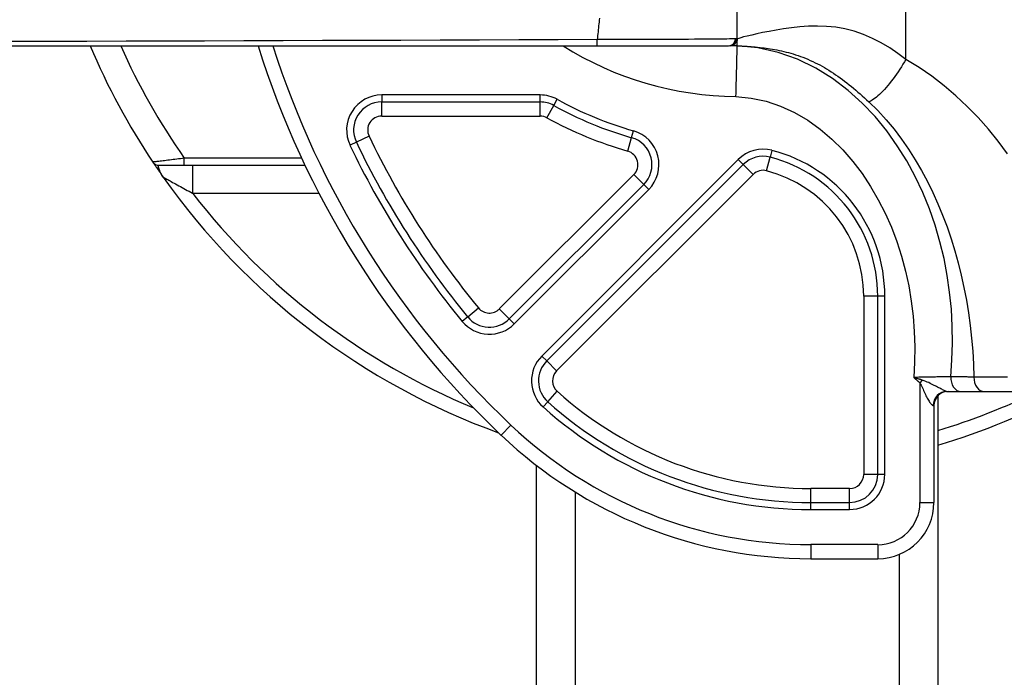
# Model space of a CAD drawing. Header units: inches. Extents: x 7 to 188, y 10 to 101.
# Tile 60 of 154: x 7.74 to 9.119, y 48.609 to 49.53. Entities that reach past the tile are written whole.
import ezdxf

# ---------------------------------------------------------------- set-up
doc = ezdxf.new("R2010")
doc.units = ezdxf.units.IN
doc.header["$MEASUREMENT"] = 0
doc.layers.add('Visible Edges(ANSI)', color=7, linetype='Continuous', lineweight=25)
doc.layers.add('Visible Tangent Edges(ANSI)', color=7, linetype='Continuous', lineweight=25)

msp = doc.modelspace()

# ---------------------------------------------------------------- linework, layer by layer
at = {"layer": 'Visible Edges(ANSI)'}
for p, q in [((8.7446, 49.5038), (8.7446, 49.5629)), ((7.2288, 49.4939), (8.5485, 49.4939)), ((8.5485, 49.4939), (8.7325, 49.4939)), ((8.7325, 49.4939), (8.7355, 49.4942)), ((8.7344, 49.494), (8.7345, 49.494)), ((8.7446, 49.4939), (8.7446, 49.501)), ((7.9344, 49.3265), (7.9701, 49.3265)), ((7.9701, 49.3265), (8.1393, 49.3265)), ((7.9637, 49.2786), (7.9637, 49.2785)), ((9.0378, 49.0096), (9.0579, 49.0096)), ((9.0579, 49.0096), (9.0904, 49.0096)), ((9.0904, 49.0096), (9.2187, 49.0096)), ((9.0256, 49.0035), (9.0256, 28.7399)), ((9.0202, 48.8541), (9.0202, 48.9899)), ((8.4636, 28.7399), (8.4636, 48.906)), ((8.8476, 48.7754), (8.9414, 48.7754))]:
    msp.add_line(p, q, dxfattribs=at)
at = {"layer": 'Visible Edges(ANSI)', "flags": 128}
for points in [[(8.7446, 49.4939), (8.7437, 49.4939), (8.743, 49.4939), (8.7422, 49.4939), (8.7415, 49.4939), (8.7408, 49.4939), (8.7402, 49.4939), (8.7395, 49.4939), (8.739, 49.4939), (8.7384, 49.4939), (8.7379, 49.4939), (8.7374, 49.4939), (8.737, 49.4939), (8.7366, 49.494), (8.7362, 49.494), (8.7359, 49.494), (8.7356, 49.494), (8.7353, 49.494), (8.7351, 49.494), (8.7349, 49.494), (8.7347, 49.494), (8.7346, 49.494), (8.7345, 49.494), (8.7345, 49.494), (8.7345, 49.494)], [(8.7428, 49.423), (8.7429, 49.4277), (8.743, 49.4323), (8.7432, 49.4368), (8.7433, 49.4413), (8.7434, 49.4458), (8.7435, 49.4501), (8.7436, 49.4544), (8.7437, 49.4584), (8.7438, 49.4624), (8.7439, 49.4661), (8.744, 49.4697), (8.7441, 49.4731), (8.7442, 49.4763), (8.7442, 49.4792), (8.7443, 49.4819), (8.7443, 49.4844), (8.7444, 49.4866), (8.7444, 49.4885), (8.7445, 49.4901), (8.7445, 49.4915), (8.7445, 49.4925), (8.7446, 49.4933), (8.7446, 49.4937), (8.7446, 49.4939)], [(8.7446, 49.4939), (8.7455, 49.4938), (8.7464, 49.4938), (8.7474, 49.4938), (8.7484, 49.4937), (8.7495, 49.4937), (8.7506, 49.4936), (8.7517, 49.4935), (8.7529, 49.4935), (8.7542, 49.4934), (8.7554, 49.4933), (8.7567, 49.4933), (8.758, 49.4932), (8.7594, 49.4931), (8.7608, 49.493), (8.7622, 49.4929), (8.7637, 49.4928), (8.7652, 49.4926), (8.7667, 49.4925), (8.7683, 49.4924), (8.7699, 49.4922), (8.7715, 49.492), (8.7732, 49.4919), (8.7749, 49.4917), (8.7766, 49.4915)], [(7.9262, 49.3309), (7.9262, 49.3309), (7.9263, 49.3308), (7.9264, 49.3306), (7.9266, 49.3303), (7.9268, 49.33), (7.9271, 49.3296), (7.9274, 49.3291), (7.9278, 49.3286), (7.9282, 49.328), (7.9286, 49.3273), (7.9292, 49.3265), (7.9297, 49.3256), (7.9304, 49.3247), (7.931, 49.3237), (7.9318, 49.3227), (7.9325, 49.3215), (7.9334, 49.3203), (7.9343, 49.319), (7.9352, 49.3177), (7.9362, 49.3162), (7.9372, 49.3147), (7.9383, 49.3132), (7.9395, 49.3116), (7.9406, 49.3099)]]:
    msp.add_lwpolyline(points, dxfattribs=at)
at = {"layer": 'Visible Edges(ANSI)'}
for centre, radius, start, end in [((8.7446, 49.8777), 0.9843, 202.9545, 213.749), ((9.2957, 49.8777), 1.2811, 197.4359, 226.5143), ((8.7347, 49.5038), 0.00984, 268.492, 0), ((7.9344, 49.3364), 0.00984, 213.749, 270), ((8.7446, 49.8777), 0.9843, 215.2344, 250.1402), ((9.0398, 48.9899), 0.0197, 90, 180), ((8.7446, 49.8777), 0.9843, 286.5885, 298.1154), ((8.8476, 49.4053), 0.6299, 226.5143, 270), ((8.9414, 48.8541), 0.0787, 270, 0)]:
    msp.add_arc(centre, radius, start, end, dxfattribs=at)
at = {"layer": 'Visible Tangent Edges(ANSI)'}
for p, q in [((8.9808, 49.4748), (8.9808, 49.7175)), ((8.745, 49.5038), (8.7446, 49.5038)), ((8.4686, 49.425), (8.2467, 49.425)), ((8.2467, 49.425), (8.2467, 49.4151)), ((8.4686, 49.4151), (8.4686, 49.425)), ((8.4686, 49.4151), (8.2467, 49.4151)), ((8.2467, 49.3954), (8.2467, 49.4151)), ((8.4686, 49.3954), (8.4686, 49.4151)), ((8.4781, 49.393), (8.4876, 49.4103)), ((8.4876, 49.4103), (8.4923, 49.4189)), ((8.2467, 49.3954), (8.4686, 49.3954)), ((8.2289, 49.3673), (8.2112, 49.3588)), ((8.5967, 49.3652), (8.5994, 49.3746)), ((8.2112, 49.3588), (8.2023, 49.3545)), ((8.5912, 49.3463), (8.5967, 49.3652)), ((8.7932, 49.3474), (8.7907, 49.3379)), ((8.1347, 49.3364), (7.9701, 49.3364)), ((7.9701, 49.3265), (7.9701, 49.3364)), ((7.9819, 49.3265), (7.9819, 49.2872)), ((8.7461, 49.3346), (8.4708, 49.0593)), ((8.753, 49.3276), (8.4778, 49.0524)), ((8.7461, 49.3346), (8.753, 49.3276)), ((8.753, 49.3276), (8.767, 49.3137)), ((8.7858, 49.3188), (8.7907, 49.3379)), ((8.5997, 49.3134), (8.4114, 49.1252)), ((8.4917, 49.0384), (8.767, 49.3137)), ((8.5997, 49.3134), (8.6136, 49.2995)), ((8.4253, 49.1112), (8.6136, 49.2995)), ((8.6136, 49.2995), (8.6206, 49.2926)), ((7.9819, 49.2872), (8.1589, 49.2872)), ((8.4323, 49.1043), (8.6206, 49.2926)), ((8.9414, 49.1432), (8.9217, 49.1432)), ((8.9217, 49.1432), (8.9217, 48.8935)), ((8.9513, 49.1432), (8.9414, 49.1432)), ((8.9414, 48.8935), (8.9414, 49.1432)), ((8.9513, 48.8935), (8.9513, 49.1432)), ((8.3671, 49.1141), (8.3823, 49.1266)), ((8.4114, 49.1252), (8.4253, 49.1112)), ((8.3671, 49.1141), (8.3595, 49.1078)), ((8.4253, 49.1112), (8.4323, 49.1043)), ((8.4778, 49.0524), (8.4708, 49.0593)), ((8.4778, 49.0524), (8.4917, 49.0384)), ((9.0037, 49.0255), (9.0005, 49.0218)), ((8.4793, 48.9952), (8.4925, 49.0099)), ((9.0005, 49.0218), (9.0005, 48.8541)), ((8.4728, 48.9879), (8.4793, 48.9952)), ((9.0202, 48.9899), (9.0191, 48.9899)), ((8.4277, 48.9625), (8.4141, 48.9483)), ((8.9414, 48.8935), (8.9217, 48.8935)), ((8.9513, 48.8935), (8.9414, 48.8935)), ((8.8476, 48.8541), (8.8476, 48.8738)), ((8.902, 48.8738), (8.8476, 48.8738)), ((8.902, 48.8541), (8.902, 48.8738)), ((8.5174, 48.8689), (8.5174, 28.7399)), ((8.8476, 48.8541), (8.902, 48.8541)), ((8.8476, 48.8443), (8.8476, 48.8541)), ((8.8476, 48.8443), (8.902, 48.8443)), ((8.902, 48.8443), (8.902, 48.8541)), ((9.0005, 48.8541), (9.0202, 48.8541)), ((8.9414, 48.7951), (8.8476, 48.7951)), ((8.8476, 48.7951), (8.8476, 48.7754)), ((8.9414, 48.7951), (8.9414, 48.7754)), ((8.9717, 28.7399), (8.9717, 48.7814))]:
    msp.add_line(p, q, dxfattribs=at)
at = {"layer": 'Visible Tangent Edges(ANSI)', "flags": 128}
for points in [[(8.5515, 49.5326), (8.5513, 49.5299), (8.551, 49.5271), (8.5507, 49.5244), (8.5505, 49.5217), (8.5502, 49.519), (8.5499, 49.5163), (8.5497, 49.5136), (8.5494, 49.5108), (8.5491, 49.5081), (8.5489, 49.5054), (8.5486, 49.5027)], [(8.9808, 49.4748), (8.9696, 49.4832), (8.9581, 49.4909), (8.9462, 49.498), (8.9339, 49.5043), (8.9214, 49.5098), (8.9085, 49.5142), (8.8955, 49.5176), (8.8825, 49.5198), (8.8695, 49.521), (8.8568, 49.5214), (8.8443, 49.5212), (8.8322, 49.5203), (8.8206, 49.5191), (8.8095, 49.5175), (8.799, 49.5158), (8.7892, 49.5141), (8.7802, 49.5123), (8.7721, 49.5106), (8.7649, 49.5089), (8.7587, 49.5075), (8.7535, 49.5062), (8.7495, 49.5051), (8.7466, 49.5043), (8.745, 49.5038)], [(8.5486, 49.5027), (8.4936, 49.5024), (8.4386, 49.5022), (8.3836, 49.5019), (8.3286, 49.5017), (8.2736, 49.5015), (8.2186, 49.5013), (8.1637, 49.5011), (8.1087, 49.5009), (8.0537, 49.5007), (7.9987, 49.5005), (7.9437, 49.5003), (7.8887, 49.5002), (7.8337, 49.5), (7.7787, 49.4999), (7.7237, 49.4997)], [(8.7422, 49.5036), (8.7401, 49.5035), (8.7374, 49.5034), (8.7339, 49.5034), (8.7299, 49.5033), (8.7252, 49.5033), (8.7199, 49.5032), (8.714, 49.5032), (8.7075, 49.5031), (8.7004, 49.5031), (8.6929, 49.503), (8.6848, 49.503), (8.6763, 49.5029), (8.6673, 49.5029), (8.6579, 49.5029), (8.6481, 49.5028), (8.6379, 49.5028), (8.6275, 49.5028), (8.6167, 49.5028), (8.6057, 49.5027), (8.5946, 49.5027), (8.5832, 49.5027), (8.5717, 49.5027), (8.5602, 49.5027), (8.5486, 49.5027)], [(8.743, 49.5037), (8.743, 49.5037), (8.743, 49.5037), (8.743, 49.5036), (8.7429, 49.5036), (8.7429, 49.5036), (8.7429, 49.5036), (8.7428, 49.5036), (8.7428, 49.5036), (8.7428, 49.5036), (8.7427, 49.5036), (8.7427, 49.5036), (8.7427, 49.5036), (8.7426, 49.5036), (8.7426, 49.5036), (8.7426, 49.5036), (8.7425, 49.5036), (8.7425, 49.5036), (8.7425, 49.5036), (8.7424, 49.5036), (8.7424, 49.5036), (8.7423, 49.5036), (8.7423, 49.5036), (8.7423, 49.5036), (8.7422, 49.5036)], [(8.7437, 49.5038), (8.7437, 49.5038), (8.7436, 49.5038), (8.7436, 49.5038), (8.7436, 49.5038), (8.7436, 49.5038), (8.7435, 49.5038), (8.7435, 49.5038), (8.7435, 49.5038), (8.7435, 49.5038), (8.7434, 49.5037), (8.7434, 49.5037), (8.7434, 49.5037), (8.7434, 49.5037), (8.7433, 49.5037), (8.7433, 49.5037), (8.7433, 49.5037), (8.7432, 49.5037), (8.7432, 49.5037), (8.7432, 49.5037), (8.7432, 49.5037), (8.7431, 49.5037), (8.7431, 49.5037), (8.7431, 49.5037), (8.743, 49.5037)], [(8.7446, 49.5038), (8.7446, 49.5038), (8.7446, 49.5038), (8.7446, 49.5038), (8.7445, 49.5038), (8.7445, 49.5038), (8.7445, 49.5038), (8.7445, 49.5038), (8.7445, 49.5038), (8.7444, 49.5038), (8.7444, 49.5038), (8.7444, 49.5038), (8.7443, 49.5038), (8.7443, 49.5038), (8.7443, 49.5038), (8.7442, 49.5038), (8.7442, 49.5038), (8.7441, 49.5038), (8.7441, 49.5038), (8.744, 49.5038), (8.744, 49.5038), (8.7439, 49.5038), (8.7438, 49.5038), (8.7438, 49.5038), (8.7437, 49.5038)], [(8.7446, 49.5005), (8.7446, 49.5006), (8.7446, 49.5007), (8.7447, 49.5008), (8.7447, 49.501), (8.7447, 49.5011), (8.7447, 49.5012), (8.7448, 49.5013), (8.7448, 49.5014), (8.7448, 49.5016), (8.7448, 49.5017), (8.7449, 49.5018), (8.7449, 49.502), (8.7449, 49.5021), (8.7449, 49.5022), (8.7449, 49.5024), (8.745, 49.5025), (8.745, 49.5027), (8.745, 49.5028), (8.745, 49.503), (8.745, 49.5032), (8.745, 49.5033), (8.745, 49.5035), (8.745, 49.5037), (8.745, 49.5038)], [(9.0436, 49.0303), (9.0453, 49.0539), (9.0461, 49.0775), (9.0458, 49.1012), (9.0445, 49.1249), (9.0421, 49.1486), (9.0387, 49.1723), (9.0342, 49.1959), (9.0285, 49.2193), (9.0217, 49.2425), (9.0137, 49.2655), (9.0044, 49.2882), (8.9939, 49.3106), (8.982, 49.3325), (8.9687, 49.3539), (8.9539, 49.3746), (8.9376, 49.3946), (8.9196, 49.4136), (8.8998, 49.4314), (8.8782, 49.4479), (8.8546, 49.4627), (8.829, 49.4751), (8.8017, 49.4845), (8.7733, 49.4909), (8.7446, 49.4939)], [(8.7766, 49.4915), (8.7793, 49.4912), (8.7821, 49.4908), (8.785, 49.4904), (8.7879, 49.49), (8.7909, 49.4896), (8.7939, 49.4891), (8.797, 49.4886), (8.8001, 49.488), (8.8033, 49.4873), (8.8065, 49.4867), (8.8097, 49.4859), (8.813, 49.4851), (8.8163, 49.4843), (8.8196, 49.4834), (8.823, 49.4824), (8.8264, 49.4813), (8.8298, 49.4802), (8.8332, 49.479), (8.8366, 49.4777), (8.84, 49.4764), (8.8435, 49.4749), (8.8469, 49.4734), (8.8504, 49.4719), (8.8538, 49.4702)], [(8.8538, 49.4702), (8.857, 49.4686), (8.8602, 49.467), (8.8634, 49.4653), (8.8666, 49.4635), (8.8697, 49.4616), (8.8729, 49.4596), (8.8761, 49.4576), (8.8793, 49.4555), (8.8824, 49.4534), (8.8856, 49.4512), (8.8887, 49.4489), (8.8919, 49.4466), (8.895, 49.4442), (8.8981, 49.4418), (8.9013, 49.4393), (8.9044, 49.4368), (8.9074, 49.4343), (8.9105, 49.4317), (8.9136, 49.429), (8.9167, 49.4264), (8.9197, 49.4236), (8.9228, 49.4209), (8.9258, 49.4181), (8.9288, 49.4153)], [(8.9808, 49.4748), (8.9787, 49.4714), (8.9766, 49.4679), (8.9745, 49.4644), (8.9722, 49.4609), (8.9699, 49.4575), (8.9676, 49.4541), (8.9652, 49.4507), (8.9628, 49.4475), (8.9604, 49.4443), (8.958, 49.4412), (8.9555, 49.4383), (8.9531, 49.4354), (8.9507, 49.4328), (8.9484, 49.4303), (8.9461, 49.4279), (8.9439, 49.4258), (8.9417, 49.4238), (8.9396, 49.422), (8.9376, 49.4204), (8.9356, 49.419), (8.9338, 49.4178), (8.932, 49.4168), (8.9304, 49.416), (8.9288, 49.4153)], [(9.123, 49.3427), (9.11, 49.3602), (9.0964, 49.3771), (9.0819, 49.3934), (9.0668, 49.409), (9.0509, 49.4238), (9.0344, 49.4379), (9.0172, 49.4511), (8.9993, 49.4634), (8.9808, 49.4748)], [(8.7428, 49.423), (8.7641, 49.4207), (8.785, 49.4161), (8.8054, 49.4093), (8.8249, 49.4003), (8.8434, 49.3895), (8.8608, 49.377), (8.8771, 49.3631), (8.8923, 49.348), (8.9064, 49.3319), (8.9194, 49.3148), (8.9313, 49.2969), (8.9421, 49.2783), (8.9518, 49.2592), (8.9605, 49.2396), (8.9681, 49.2195), (8.9747, 49.1991), (8.9803, 49.1784), (8.9848, 49.1575), (8.9884, 49.1363), (8.991, 49.115), (8.9926, 49.0936), (8.9933, 49.0722), (8.993, 49.0507), (8.9918, 49.0293)], [(8.9288, 49.4153), (8.9413, 49.4031), (8.9531, 49.3902), (8.9642, 49.3769), (8.9747, 49.3631), (8.9846, 49.3489), (8.994, 49.3343), (9.0027, 49.3193), (9.0109, 49.304), (9.0185, 49.2885), (9.0257, 49.2726), (9.0323, 49.2565), (9.0385, 49.2401), (9.0441, 49.2235), (9.0493, 49.2067), (9.0541, 49.1897), (9.0583, 49.1725), (9.0621, 49.1551), (9.0655, 49.1376), (9.0684, 49.1199), (9.0709, 49.1021), (9.0729, 49.0841), (9.0744, 49.0661), (9.0755, 49.048), (9.0761, 49.0298)], [(7.9701, 49.3364), (7.9675, 49.3361), (7.9649, 49.3357), (7.9623, 49.3354), (7.9597, 49.3351), (7.9571, 49.3347), (7.9546, 49.3344), (7.9521, 49.3341), (7.9497, 49.3338), (7.9473, 49.3335), (7.945, 49.3332), (7.9427, 49.3329), (7.9406, 49.3327), (7.9385, 49.3324), (7.9366, 49.3322), (7.9347, 49.332), (7.9331, 49.3318), (7.9315, 49.3316), (7.9302, 49.3314), (7.929, 49.3313), (7.928, 49.3311), (7.9272, 49.3311), (7.9267, 49.331), (7.9263, 49.3309), (7.9262, 49.3309)], [(7.9406, 49.3099), (7.9397, 49.3112), (7.9389, 49.3125), (7.9382, 49.3137), (7.9376, 49.3149), (7.9371, 49.316), (7.9366, 49.3171), (7.9361, 49.3181), (7.9358, 49.3191), (7.9354, 49.32), (7.935, 49.3208), (7.9348, 49.3216), (7.9345, 49.3224), (7.9343, 49.323), (7.9341, 49.3236), (7.934, 49.3242), (7.9339, 49.3247), (7.9338, 49.3251), (7.9338, 49.3255), (7.9338, 49.3258), (7.9338, 49.3261), (7.9339, 49.3263), (7.934, 49.3264), (7.9342, 49.3265), (7.9344, 49.3265)], [(7.9406, 49.3099), (7.9407, 49.3098), (7.9411, 49.3097), (7.9416, 49.3094), (7.9423, 49.309), (7.9432, 49.3085), (7.9443, 49.3079), (7.9456, 49.3072), (7.947, 49.3064), (7.9485, 49.3056), (7.9502, 49.3046), (7.952, 49.3037), (7.9539, 49.3026), (7.956, 49.3015), (7.958, 49.3004), (7.9602, 49.2992), (7.9624, 49.2979), (7.9647, 49.2967), (7.9671, 49.2954), (7.9695, 49.2941), (7.9719, 49.2927), (7.9744, 49.2913), (7.9769, 49.29), (7.9794, 49.2886), (7.9819, 49.2872)], [(9.0436, 49.0303), (9.0419, 49.0303), (9.0401, 49.0303), (9.0383, 49.0302), (9.0365, 49.0302), (9.0346, 49.0302), (9.0326, 49.0301), (9.0306, 49.0301), (9.0286, 49.0301), (9.0265, 49.03), (9.0243, 49.03), (9.0222, 49.0299), (9.02, 49.0299), (9.0177, 49.0298), (9.0155, 49.0298), (9.0132, 49.0298), (9.0109, 49.0297), (9.0085, 49.0297), (9.0062, 49.0296), (9.0038, 49.0296), (9.0014, 49.0295), (8.999, 49.0295), (8.9966, 49.0294), (8.9942, 49.0294), (8.9918, 49.0293)], [(8.9918, 49.0293), (8.9921, 49.029), (8.9925, 49.0287), (8.9928, 49.0284), (8.9932, 49.028), (8.9936, 49.0277), (8.9939, 49.0274), (8.9943, 49.0271), (8.9947, 49.0268), (8.995, 49.0265), (8.9954, 49.0262), (8.9957, 49.0258), (8.9961, 49.0255), (8.9965, 49.0252), (8.9968, 49.0249), (8.9972, 49.0246), (8.9976, 49.0243), (8.9979, 49.024), (8.9983, 49.0236), (8.9986, 49.0233), (8.999, 49.023), (8.9994, 49.0227), (8.9997, 49.0224), (9.0001, 49.0221), (9.0005, 49.0218)], [(9.0037, 49.0255), (9.0032, 49.0257), (9.0027, 49.0258), (9.0022, 49.026), (9.0017, 49.0262), (9.0012, 49.0263), (9.0007, 49.0265), (9.0002, 49.0266), (8.9997, 49.0268), (8.9992, 49.0269), (8.9987, 49.0271), (8.9982, 49.0273), (8.9977, 49.0274), (8.9972, 49.0276), (8.9967, 49.0277), (8.9963, 49.0279), (8.9958, 49.028), (8.9953, 49.0282), (8.9948, 49.0284), (8.9943, 49.0285), (8.9938, 49.0287), (8.9933, 49.0288), (8.9928, 49.029), (8.9923, 49.0291), (8.9918, 49.0293)], [(9.0378, 49.0096), (9.0376, 49.0097), (9.0372, 49.0098), (9.0367, 49.01), (9.036, 49.0103), (9.0353, 49.0106), (9.0344, 49.011), (9.0334, 49.0115), (9.0322, 49.0121), (9.031, 49.0127), (9.0297, 49.0134), (9.0283, 49.0141), (9.0269, 49.0149), (9.0253, 49.0157), (9.0237, 49.0165), (9.022, 49.0174), (9.0202, 49.0182), (9.0184, 49.0191), (9.0166, 49.0201), (9.0147, 49.021), (9.0128, 49.022), (9.0107, 49.0229), (9.0085, 49.0238), (9.0062, 49.0247), (9.0037, 49.0255)], [(9.0761, 49.0298), (9.0747, 49.0298), (9.0734, 49.0299), (9.072, 49.0299), (9.0707, 49.0299), (9.0693, 49.0299), (9.0679, 49.0299), (9.0666, 49.03), (9.0652, 49.03), (9.0639, 49.03), (9.0625, 49.03), (9.0612, 49.03), (9.0598, 49.0301), (9.0585, 49.0301), (9.0571, 49.0301), (9.0558, 49.0301), (9.0544, 49.0301), (9.053, 49.0302), (9.0517, 49.0302), (9.0503, 49.0302), (9.049, 49.0302), (9.0476, 49.0303), (9.0463, 49.0303), (9.0449, 49.0303), (9.0436, 49.0303)], [(9.1231, 49.0296), (9.1174, 49.0296), (9.1118, 49.0296), (9.1062, 49.0296), (9.1009, 49.0297), (9.0956, 49.0297), (9.0905, 49.0297), (9.0855, 49.0297), (9.0807, 49.0298), (9.0761, 49.0298)], [(9.0005, 49.0218), (9.0014, 49.0201), (9.0023, 49.0183), (9.0032, 49.0165), (9.004, 49.0146), (9.0048, 49.0127), (9.0056, 49.0108), (9.0064, 49.009), (9.0073, 49.0072), (9.0081, 49.0054), (9.0089, 49.0037), (9.0098, 49.002), (9.0106, 49.0004), (9.0115, 48.9989), (9.0123, 48.9975), (9.0132, 48.9961), (9.014, 48.9949), (9.0148, 48.9938), (9.0156, 48.9928), (9.0163, 48.9919), (9.017, 48.9912), (9.0176, 48.9906), (9.0182, 48.9903), (9.0187, 48.99), (9.0191, 48.9899)]]:
    msp.add_lwpolyline(points, dxfattribs=at)
at = {"layer": 'Visible Tangent Edges(ANSI)'}
for centre, radius, start, end in [((8.7446, 49.8777), 0.9449, 203.9695, 214.9539), ((9.2957, 49.8777), 1.2614, 197.7169, 226.5143), ((8.7446, 49.8777), 0.4547, 237.5816, 269.7739), ((8.2467, 49.3758), 0.0492, 90, 205.571), ((8.4686, 49.3758), 0.0492, 61.1979, 90), ((8.2467, 49.3758), 0.0394, 90, 205.571), ((8.4686, 49.3758), 0.0394, 61.1979, 90), ((8.7446, 49.8777), 0.5335, 241.1979, 253.905), ((8.7446, 49.8777), 0.5236, 241.1979, 253.905), ((8.2467, 49.3758), 0.0197, 90, 205.571), ((8.4686, 49.3758), 0.0197, 61.1979, 90), ((8.7446, 49.8777), 0.5531, 241.1979, 253.905), ((9.2957, 49.8777), 1.1826, 205.571, 219.431), ((8.5858, 49.3273), 0.0492, 315, 73.905), ((9.2957, 49.8777), 1.2122, 205.571, 219.431), ((9.2957, 49.8777), 1.2023, 205.571, 219.431), ((8.5858, 49.3273), 0.0394, 315, 73.905), ((8.5858, 49.3273), 0.0197, 315, 73.905), ((8.7809, 49.2998), 0.0492, 75.4951, 135), ((8.7404, 49.1432), 0.2109, 0, 75.4951), ((8.7809, 49.2998), 0.0394, 75.4951, 135), ((8.7404, 49.1432), 0.201, 0, 75.4951), ((8.7809, 49.2998), 0.0197, 75.4951, 135), ((8.7404, 49.1432), 0.1813, 0, 75.4951), ((8.7446, 49.8777), 0.9646, 217.752, 247.497), ((8.3975, 49.1391), 0.0197, 219.431, 315), ((8.3975, 49.1391), 0.0492, 219.431, 315), ((8.3975, 49.1391), 0.0394, 219.431, 315), ((8.5056, 49.0245), 0.0492, 135, 228.0703), ((8.5056, 49.0245), 0.0394, 135, 228.0703), ((8.5056, 49.0245), 0.0197, 135, 228.0703), ((8.8476, 49.4053), 0.5315, 228.0703, 270), ((8.7446, 49.8777), 0.9646, 286.9371, 295.8419), ((8.8476, 49.4053), 0.5512, 228.0703, 270), ((8.8476, 49.4053), 0.561, 228.0703, 270), ((8.8476, 49.4053), 0.6102, 226.5143, 270), ((8.902, 48.8935), 0.0492, 270, 0), ((8.902, 48.8935), 0.0394, 270, 0), ((8.902, 48.8935), 0.0197, 270, 0), ((8.9414, 48.8541), 0.0591, 270, 0)]:
    msp.add_arc(centre, radius, start, end, dxfattribs=at)
for centre, major_axis, ratio, start_param, end_param in [((8.5485, 49.5037), (0, -0.00984), 0.004449, 0, 1.466854), ((8.7325, 49.5037), (0, -0.00984), 0.988281, 0, 1.554748), ((8.7339, 49.5039), (-0.00028, -0.00984), 0.995537, 0.126836, 1.589318), ((8.7333, 49.5038), (0.00225, -0.00958), 0.991873, 0, 1.328892), ((8.7352, 49.5038), (0.00025, 0.00984), 0.998198, 4.442198, 4.737477), ((9.0579, 49.0293), (0, -0.0197), 0.727137, 4.660842, 6.283185), ((9.0904, 49.0293), (0, -0.0197), 0.726386, 4.686618, 6.283185), ((9.0378, 48.9899), (0, 0.0197), 0.948252, 0, 1.570796)]:
    msp.add_ellipse(centre, major_axis=major_axis, ratio=ratio, start_param=start_param, end_param=end_param, dxfattribs=at)

doc.saveas('drawing.dxf')
